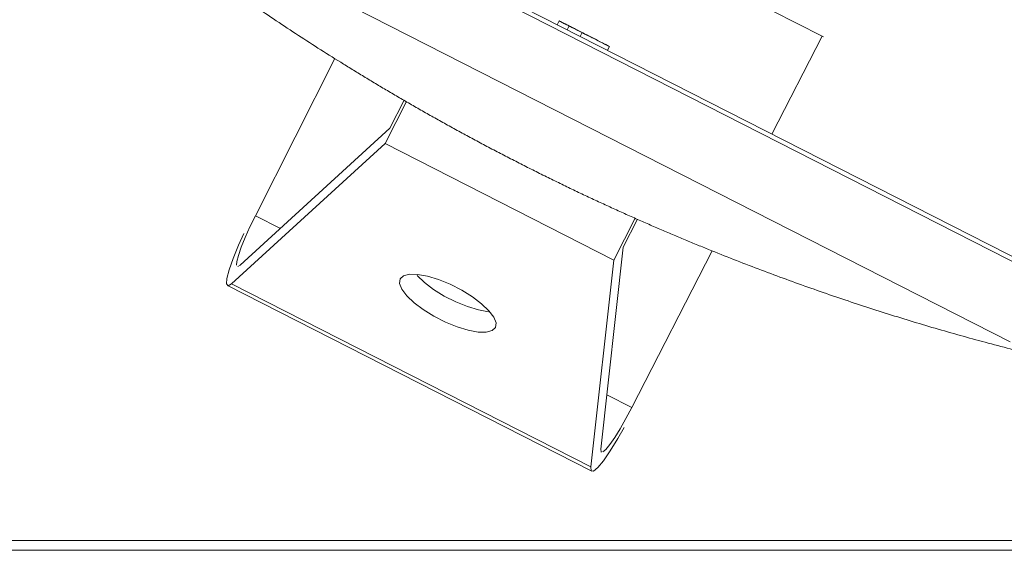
# Model space of a CAD drawing. Header units: millimetres. Extents: x 256092 to 341172, y 103077 to 145077.
# Tile 82 of 139: x 301498 to 301958, y 138139 to 138387. Entities that reach past the tile are written whole.
import ezdxf

# ---------------------------------------------------------------- set-up
doc = ezdxf.new("R2010")
doc.units = ezdxf.units.MM
doc.layers.add('I-FURN', color=62, linetype='Continuous', lineweight=9)
doc.layers.add('Q-SPCQ', color=250, linetype='Continuous', lineweight=9)

# ---------------------------------------------------------------- blocks, each defined once
blk = doc.blocks.new('Station_Teacher-Mien_Company-Double-Pedestal-THX - THX Double_Fixed Height_60x30-643774-3_ k sisustuse plaan')
at = {"layer": 'I-FURN'}
for p, q in [((700, 381), (-700, 381)), ((695.44, 376.44), (-695.44, 376.44))]:
    blk.add_line(p, q, dxfattribs=at)
blk = doc.blocks.new('Speciality-Electrical-Apple-iMac - Speciality-Electrical-Apple-iMac-V56-3_ k sisustuse plaan')
at = {"layer": 'Q-SPCQ'}
for p, q in [((95.55, 142.52), (-95.55, 142.52)), ((-94.24, 140.95), (-60, 50)), ((94.24, 140.95), (-94.24, 140.95)), ((60, 50), (94.24, 140.95)), ((-61.27, 42.63), (-94.62, 131.4)), ((94.62, 131.4), (61.27, 42.63)), ((95.34, 132.46), (94.62, 131.4)), ((-98.73, 107.52), (-99, 25.23)), ((-85.65, 107.52), (-98.73, 107.52)), ((98.73, 107.52), (85.65, 107.52)), ((99, 25.23), (98.73, 107.52)), ((-60, 50), (60, 50)), ((-60, 50), (-60, 28.02)), ((60, 28.02), (60, 50)), ((-61.27, 27.94), (-61.27, 42.63)), ((61.27, 42.63), (61.27, 27.94)), ((242.49, 0), (-242.49, 0)), ((-242.49, 0), (242.49, 0)), ((-242.49, -34), (242.49, -34)), ((-242.49, -34), (242.49, -34)), ((242.49, -36), (-242.49, -36)), ((-99.2, -36), (-99.37, -87.44)), ((-12.93, -36), (-12.93, -38)), ((1.42, -36), (1.42, -38)), ((8.23, -38), (8.23, -36)), ((13.4, -38), (13.4, -36)), ((13.45, -36), (13.45, -38)), ((8.23, -38), (1.42, -38)), ((1.42, -38), (8.23, -38)), ((13.45, -38), (7.27, -38)), ((7.27, -38), (13.4, -38)), ((-99.37, -87.44), (-100, -87.44)), ((99.37, -87.44), (-99.37, -87.44))]:
    blk.add_line(p, q, dxfattribs=at)
at = {"layer": 'Q-SPCQ', "flags": 128}
for points in [[(-99.82, 117.42), (-99.52, 123.3), (-98.95, 130.11), (-98.19, 135.69), (-97.29, 139.74), (-96.3, 142.03), (-95.26, 142.44), (-94.24, 140.95)], [(94.24, 140.95), (95.26, 142.44), (96.3, 142.03), (97.29, 139.74), (98.19, 135.69), (98.95, 130.11), (99.52, 123.3), (99.82, 117.42)], [(-96.08, 132.17), (-96.8, 130.53), (-97.44, 127.64), (-97.98, 123.66), (-98.39, 118.79), (-98.64, 113.31), (-98.73, 107.52)], [(-94.62, 131.4), (-95.34, 132.46), (-95.55, 132.52)], [(98.73, 107.52), (98.64, 113.31), (98.39, 118.79), (97.98, 123.66), (97.44, 127.64), (96.8, 130.53), (96.08, 132.17)], [(-25, 103.13), (-24.27, 105.14), (-22.14, 107.04), (-18.71, 108.72), (-14.2, 110.07), (-8.87, 111.01), (-3.01, 111.5), (3.01, 111.5), (8.87, 111.01), (14.2, 110.07), (18.71, 108.72), (22.14, 107.04), (24.27, 105.14), (25, 103.13)], [(25, 103.13), (24.27, 101.11), (22.14, 99.21), (18.71, 97.53), (14.2, 96.19), (8.87, 95.24), (3.01, 94.75), (-3.01, 94.75), (-8.87, 95.24), (-14.2, 96.19), (-18.71, 97.53), (-22.14, 99.21), (-24.27, 101.11), (-25, 103.13)], [(18.71, 98.09), (14.2, 99.44), (8.87, 100.39), (3.01, 100.88), (-3.01, 100.88), (-8.87, 100.39), (-14.2, 99.44), (-18.71, 98.09)]]:
    blk.add_lwpolyline(points, dxfattribs=at)
at = {"layer": 'Q-SPCQ'}
for points, knots in [([(-251.45, 1.17), (-243.56, 2.98), (-227.73, 6.44), (-203.87, 11.11), (-179.88, 15.26), (-155.73, 18.91), (-131.37, 22.05), (-110.81, 24.24), (-96.23, 25.55), (-87.83, 26.23), (-81.46, 26.71), (-75.06, 27.16), (-68.62, 27.57), (-62.12, 27.95), (-55.53, 28.3), (-48.86, 28.61), (-42.12, 28.88), (-35.3, 29.12), (-28.41, 29.31), (-21.4, 29.47), (-14.28, 29.58), (-7.12, 29.65), (0, 29.67), (7.12, 29.65), (14.29, 29.58), (21.41, 29.47), (28.43, 29.31), (35.32, 29.12), (42.13, 28.88), (48.87, 28.61), (55.53, 28.3), (62.12, 27.95), (68.62, 27.57), (75.06, 27.16), (81.46, 26.71), (87.83, 26.23), (96.23, 25.55), (110.82, 24.24), (131.37, 22.05), (155.73, 18.91), (179.88, 15.26), (203.87, 11.11), (227.73, 6.44), (243.56, 2.98), (251.45, 1.17)], [0, 0, 0, 0, 0.05, 0.1, 0.15, 0.2, 0.25, 0.3, 0.325, 0.3375, 0.35, 0.3625, 0.375, 0.3875, 0.4, 0.4125, 0.425, 0.4375, 0.45, 0.4625, 0.475, 0.4875, 0.5, 0.5125, 0.525, 0.5375, 0.55, 0.5625, 0.575, 0.5875, 0.6, 0.6125, 0.625, 0.6375, 0.65, 0.6625, 0.675, 0.7, 0.75, 0.8, 0.85, 0.9, 0.95, 1, 1, 1, 1]), ([(1.42, -38), (-0.73, -38), (-4.98, -38), (-17.69, -38), (-5.54, -38), (-1.44, -38), (0.79, -38), (1.42, -38)], [0, 0, 0, 0, 0.0431021, 0.1228068, 0.2006926, 0.2534209, 0.2669599, 0.2669599, 0.2669599, 0.2669599]), ([(1.42, -38), (2.05, -38), (4.27, -38), (7.31, -38), (11.93, -38), (13.45, -38)], [0, 0, 0, 0, 0.013539, 0.0662673, 0.1069028, 0.1069028, 0.1069028, 0.1069028]), ([(13.4, -38), (11.58, -38), (6.64, -38), (3.56, -38), (1.42, -38)], [0.17795852, 0.17795852, 0.17795852, 0.17795852, 0.22385776, 0.26695985, 0.26695985, 0.26695985, 0.26695985])]:
    blk.add_open_spline(points, degree=3, knots=knots, dxfattribs=at)

msp = doc.modelspace()

# ---------------------------------------------------------------- block references
at = {"layer": 'I-FURN'}
for name, p, rotation in [('Station_Teacher-Mien_Company-Double-Pedestal-THX - THX Double_Fixed Height_60x30-643774-3_ k sisustuse plaan', (302179.22, 138519.85), 180.0000000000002), ('Speciality-Electrical-Apple-iMac - Speciality-Electrical-Apple-iMac-V56-3_ k sisustuse plaan', (301744.59, 138346.14), 153.0205031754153)]:
    msp.add_blockref(name, p, dxfattribs=dict(at, rotation=rotation))

doc.saveas('drawing.dxf')
